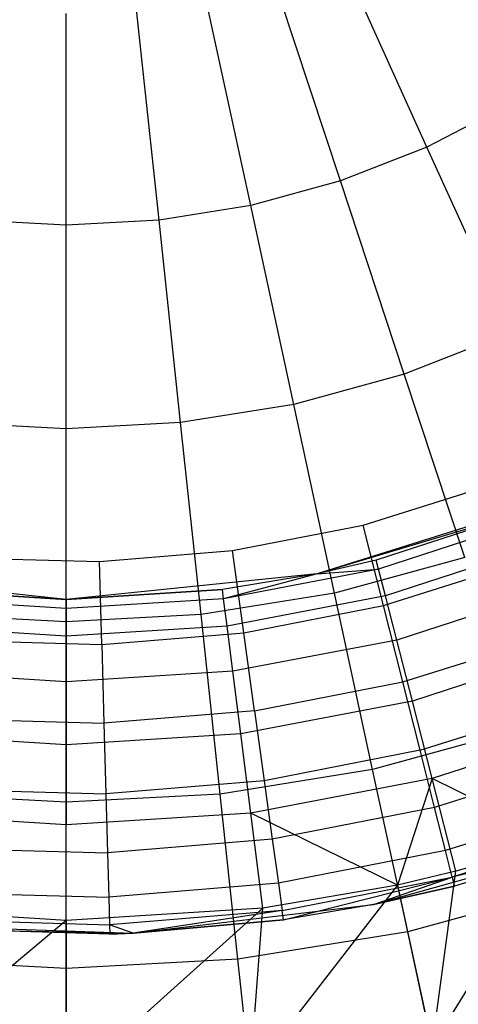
# Model space of a CAD drawing. Extents: x 0.1 to 16.1, y -7 to 7.
# Tile 13 of 68: x 8 to 8.6, y -2.2 to -0.9. Entities that reach past the tile are written whole.
import ezdxf

# ---------------------------------------------------------------- set-up
doc = ezdxf.new("R2010")
doc.units = 0
doc.header["$LTSCALE"] = 2.54
doc.layers.get('0').update_dxf_attribs({"color": 13, "linetype": 'CONTINUOUS'})

# ---------------------------------------------------------------- blocks, each defined once
blk = doc.blocks.new('DROPS_WOOD_E_PM_STL')
at = {"color": 0}
for p, q in [((8.5646, -1.068, 2.379), (8.4472, -0.8092, 2.286)), ((8.5646, -1.068, 2.379), (8.4472, -0.8092, 2.286)), ((8.4484, -1.1135, 2.379), (8.3591, -0.8437, 2.286)), ((8.4484, -1.1135, 2.379), (8.3591, -0.8437, 2.286)), ((8.3279, -1.1463, 2.379), (8.2678, -0.8685, 2.286)), ((8.3279, -1.1463, 2.379), (8.2678, -0.8685, 2.286)), ((8.2047, -1.1662, 2.379), (8.1745, -0.8836, 2.286)), ((8.2047, -1.1662, 2.379), (8.1745, -0.8836, 2.286)), ((8.08, -1.1728, 2.379), (8.08, -0.8886, 2.286)), ((8.08, -1.1728, 2.379), (8.08, -0.8886, 2.286)), ((8.6754, -1.0105, 2.379), (8.5646, -1.068, 2.379)), ((8.6754, -1.0105, 2.379), (8.5646, -1.068, 2.379)), ((8.5646, -1.068, 2.379), (8.4484, -1.1135, 2.379)), ((8.5646, -1.068, 2.379), (8.4484, -1.1135, 2.379)), ((8.6775, -1.3167, 2.5009), (8.5646, -1.068, 2.379)), ((8.6775, -1.3167, 2.5009), (8.5646, -1.068, 2.379)), ((8.4484, -1.1135, 2.379), (8.3279, -1.1463, 2.379)), ((8.4484, -1.1135, 2.379), (8.3279, -1.1463, 2.379)), ((8.5341, -1.3728, 2.5009), (8.4484, -1.1135, 2.379)), ((8.5341, -1.3728, 2.5009), (8.4484, -1.1135, 2.379)), ((8.3279, -1.1463, 2.379), (8.2047, -1.1662, 2.379)), ((8.3279, -1.1463, 2.379), (8.2047, -1.1662, 2.379)), ((8.3857, -1.4133, 2.5009), (8.3279, -1.1463, 2.379)), ((8.3857, -1.4133, 2.5009), (8.3279, -1.1463, 2.379)), ((8.08, -1.1728, 2.379), (7.9553, -1.1662, 2.379)), ((8.08, -1.1728, 2.379), (7.9553, -1.1662, 2.379)), ((8.2047, -1.1662, 2.379), (8.08, -1.1728, 2.379)), ((8.2047, -1.1662, 2.379), (8.08, -1.1728, 2.379)), ((8.08, -1.446, 2.5009), (8.08, -1.1728, 2.379)), ((8.08, -1.446, 2.5009), (8.08, -1.1728, 2.379)), ((8.2337, -1.4378, 2.5009), (8.2047, -1.1662, 2.379)), ((8.2337, -1.4378, 2.5009), (8.2047, -1.1662, 2.379)), ((8.6775, -1.3167, 2.5009), (8.5341, -1.3728, 2.5009)), ((8.6775, -1.3167, 2.5009), (8.5341, -1.3728, 2.5009)), ((8.5341, -1.3728, 2.5009), (8.3857, -1.4133, 2.5009)), ((8.5341, -1.3728, 2.5009), (8.3857, -1.4133, 2.5009)), ((8.6155, -1.6188, 2.6502), (8.5341, -1.3728, 2.5009)), ((8.6155, -1.6188, 2.6502), (8.5341, -1.3728, 2.5009)), ((8.3857, -1.4133, 2.5009), (8.2337, -1.4378, 2.5009)), ((8.3857, -1.4133, 2.5009), (8.2337, -1.4378, 2.5009)), ((8.4404, -1.6665, 2.6502), (8.3857, -1.4133, 2.5009)), ((8.4404, -1.6665, 2.6502), (8.3857, -1.4133, 2.5009)), ((8.08, -1.446, 2.5009), (7.9263, -1.4378, 2.5009)), ((8.08, -1.446, 2.5009), (7.9263, -1.4378, 2.5009)), ((8.2337, -1.4378, 2.5009), (8.08, -1.446, 2.5009)), ((8.2337, -1.4378, 2.5009), (8.08, -1.446, 2.5009)), ((8.2612, -1.6954, 2.6502), (8.2337, -1.4378, 2.5009)), ((8.2612, -1.6954, 2.6502), (8.2337, -1.4378, 2.5009)), ((8.08, -1.7051, 2.6502), (8.08, -1.446, 2.5009)), ((8.08, -1.7051, 2.6502), (8.08, -1.446, 2.5009)), ((8.4789, -1.5753, 16.033), (8.6498, -1.5218, 16.033)), ((8.4789, -1.5753, 16.033), (8.6498, -1.5218, 16.033)), ((8.7405, -1.5393, 10.1681), (8.4172, -1.6407, 10.1681)), ((8.7405, -1.5393, 10.1681), (8.4172, -1.6407, 10.1681)), ((8.6966, -1.5574, 8.9556), (8.4172, -1.6407, 10.1681)), ((8.6966, -1.5574, 8.9556), (8.4172, -1.6407, 10.1681)), ((8.6966, -1.5574, 8.9556), (8.4966, -1.6224, 8.9556)), ((8.6966, -1.5574, 8.9556), (8.4966, -1.6224, 8.9556)), ((8.7012, -1.5689, 8.7278), (8.4996, -1.6344, 8.7278)), ((8.7012, -1.5689, 8.7278), (8.4996, -1.6344, 8.7278)), ((8.3032, -1.6096, 16.033), (8.4789, -1.5753, 16.033)), ((8.3032, -1.6096, 16.033), (8.4789, -1.5753, 16.033)), ((8.5062, -1.6831, 16.0205), (8.4789, -1.5753, 16.033)), ((8.5062, -1.6831, 16.0205), (8.4789, -1.5753, 16.033)), ((8.1248, -1.6244, 16.033), (8.3032, -1.6096, 16.033)), ((8.1248, -1.6244, 16.033), (8.3032, -1.6096, 16.033)), ((8.3185, -1.7198, 16.0205), (8.3032, -1.6096, 16.033)), ((8.3185, -1.7198, 16.0205), (8.3032, -1.6096, 16.033)), ((8.7148, -1.6033, 8.5026), (8.5088, -1.6703, 8.5026)), ((8.7148, -1.6033, 8.5026), (8.5088, -1.6703, 8.5026)), ((7.9458, -1.6194, 16.033), (8.1248, -1.6244, 16.033)), ((7.9458, -1.6194, 16.033), (8.1248, -1.6244, 16.033)), ((8.1278, -1.7356, 16.0205), (8.1248, -1.6244, 16.033)), ((8.1278, -1.7356, 16.0205), (8.1248, -1.6244, 16.033)), ((8.4966, -1.6224, 8.9556), (8.4172, -1.6407, 8.9556)), ((8.4966, -1.6224, 8.9556), (8.4172, -1.6407, 8.9556)), ((8.4966, -1.6224, 8.9556), (8.4172, -1.6407, 10.1681)), ((8.4966, -1.6224, 8.9556), (8.4172, -1.6407, 10.1681)), ((8.6155, -1.6188, 2.6502), (8.4404, -1.6665, 2.6502)), ((8.6155, -1.6188, 2.6502), (8.4404, -1.6665, 2.6502)), ((8.4996, -1.6344, 8.7278), (8.4966, -1.6224, 8.9556)), ((8.4996, -1.6344, 8.7278), (8.4966, -1.6224, 8.9556)), ((8.4996, -1.6344, 8.7278), (8.2915, -1.6741, 8.7278)), ((8.4996, -1.6344, 8.7278), (8.2915, -1.6741, 8.7278)), ((8.4172, -1.6407, 8.9556), (8.4996, -1.6344, 8.7278)), ((8.4172, -1.6407, 8.9556), (8.4996, -1.6344, 8.7278)), ((8.5088, -1.6703, 8.5026), (8.4996, -1.6344, 8.7278)), ((8.5088, -1.6703, 8.5026), (8.4996, -1.6344, 8.7278)), ((8.5062, -1.6831, 16.0205), (8.6888, -1.626, 16.0205)), ((8.5062, -1.6831, 16.0205), (8.6888, -1.626, 16.0205)), ((8.08, -1.675, 10.1681), (7.7428, -1.6407, 10.1681)), ((8.08, -1.675, 10.1681), (7.7428, -1.6407, 10.1681)), ((8.4172, -1.6407, 10.1681), (8.08, -1.675, 10.1681)), ((8.4172, -1.6407, 10.1681), (8.08, -1.675, 10.1681)), ((8.4172, -1.6407, 8.9556), (8.2899, -1.6618, 8.9556)), ((8.4172, -1.6407, 10.1681), (8.2899, -1.6618, 8.9556)), ((8.4172, -1.6407, 8.9556), (8.2899, -1.6618, 8.9556)), ((8.4172, -1.6407, 10.1681), (8.2899, -1.6618, 8.9556)), ((8.4172, -1.6407, 8.9556), (8.2915, -1.6741, 8.7278)), ((8.4172, -1.6407, 8.9556), (8.2915, -1.6741, 8.7278)), ((8.4172, -1.6407, 8.9556), (8.4172, -1.6407, 10.1681)), ((8.4172, -1.6407, 8.9556), (8.4172, -1.6407, 10.1681)), ((8.08, -1.675, 8.9556), (7.8701, -1.6618, 8.9556)), ((7.8701, -1.6618, 8.9556), (8.08, -1.675, 10.1681)), ((7.8701, -1.6618, 8.9556), (8.08, -1.675, 10.1681)), ((8.08, -1.675, 8.9556), (7.8701, -1.6618, 8.9556)), ((8.2899, -1.6618, 8.9556), (8.08, -1.675, 8.9556)), ((8.08, -1.675, 10.1681), (8.2899, -1.6618, 8.9556)), ((8.2899, -1.6618, 8.9556), (8.08, -1.675, 8.9556)), ((8.08, -1.675, 10.1681), (8.2899, -1.6618, 8.9556)), ((8.2915, -1.6741, 8.7278), (8.2899, -1.6618, 8.9556)), ((8.2915, -1.6741, 8.7278), (8.2899, -1.6618, 8.9556)), ((8.7373, -1.6603, 8.2829), (8.5241, -1.7296, 8.2829)), ((8.7373, -1.6603, 8.2829), (8.5241, -1.7296, 8.2829)), ((8.08, -1.6874, 8.7278), (7.8685, -1.6741, 8.7278)), ((8.08, -1.6874, 8.7278), (7.8685, -1.6741, 8.7278)), ((8.2915, -1.6741, 8.7278), (8.08, -1.6874, 8.7278)), ((8.2915, -1.6741, 8.7278), (8.08, -1.6874, 8.7278)), ((8.08, -1.675, 8.9556), (8.08, -1.6874, 8.7278)), ((8.08, -1.675, 8.9556), (8.08, -1.6874, 8.7278)), ((8.08, -1.675, 8.9556), (8.08, -1.675, 10.1681)), ((8.08, -1.675, 8.9556), (8.08, -1.675, 10.1681)), ((8.4404, -1.6665, 2.6502), (8.2612, -1.6954, 2.6502)), ((8.4404, -1.6665, 2.6502), (8.2612, -1.6954, 2.6502)), ((8.2961, -1.7108, 8.5026), (8.2915, -1.6741, 8.7278)), ((8.2961, -1.7108, 8.5026), (8.2915, -1.6741, 8.7278)), ((8.5088, -1.6703, 8.5026), (8.2961, -1.7108, 8.5026)), ((8.5088, -1.6703, 8.5026), (8.2961, -1.7108, 8.5026)), ((8.4916, -1.9034, 2.8255), (8.4404, -1.6665, 2.6502)), ((8.4916, -1.9034, 2.8255), (8.4404, -1.6665, 2.6502)), ((8.5241, -1.7296, 8.2829), (8.5088, -1.6703, 8.5026)), ((8.5241, -1.7296, 8.2829), (8.5088, -1.6703, 8.5026)), ((8.08, -1.6874, 8.7278), (8.08, -1.7244, 8.5026)), ((8.08, -1.6874, 8.7278), (8.08, -1.7244, 8.5026)), ((8.3185, -1.7198, 16.0205), (8.5062, -1.6831, 16.0205)), ((8.3185, -1.7198, 16.0205), (8.5062, -1.6831, 16.0205)), ((8.5322, -1.7856, 15.9835), (8.5062, -1.6831, 16.0205)), ((8.5322, -1.7856, 15.9835), (8.5062, -1.6831, 16.0205)), ((8.08, -1.7051, 2.6502), (7.8988, -1.6954, 2.6502)), ((8.08, -1.7051, 2.6502), (7.8988, -1.6954, 2.6502)), ((8.2612, -1.6954, 2.6502), (8.08, -1.7051, 2.6502)), ((8.2612, -1.6954, 2.6502), (8.08, -1.7051, 2.6502)), ((8.287, -1.9363, 2.8255), (8.2612, -1.6954, 2.6502)), ((8.287, -1.9363, 2.8255), (8.2612, -1.6954, 2.6502)), ((8.08, -1.7244, 8.5026), (7.8639, -1.7108, 8.5026)), ((8.08, -1.7244, 8.5026), (7.8639, -1.7108, 8.5026)), ((8.08, -1.9474, 2.8255), (8.08, -1.7051, 2.6502)), ((8.08, -1.9474, 2.8255), (8.08, -1.7051, 2.6502)), ((8.2961, -1.7108, 8.5026), (8.08, -1.7244, 8.5026)), ((8.2961, -1.7108, 8.5026), (8.08, -1.7244, 8.5026)), ((8.3038, -1.7716, 8.2829), (8.2961, -1.7108, 8.5026)), ((8.3038, -1.7716, 8.2829), (8.2961, -1.7108, 8.5026)), ((7.9366, -1.7303, 16.0205), (8.1278, -1.7356, 16.0205)), ((7.9366, -1.7303, 16.0205), (8.1278, -1.7356, 16.0205)), ((8.08, -1.7244, 8.5026), (8.08, -1.7857, 8.2829)), ((8.08, -1.7244, 8.5026), (8.08, -1.7857, 8.2829)), ((8.1278, -1.7356, 16.0205), (8.3185, -1.7198, 16.0205)), ((8.1278, -1.7356, 16.0205), (8.3185, -1.7198, 16.0205)), ((8.5241, -1.7296, 8.2829), (8.3038, -1.7716, 8.2829)), ((8.5241, -1.7296, 8.2829), (8.3038, -1.7716, 8.2829)), ((8.333, -1.8245, 15.9835), (8.3185, -1.7198, 16.0205)), ((8.333, -1.8245, 15.9835), (8.3185, -1.7198, 16.0205)), ((8.5451, -1.8116, 8.071), (8.5241, -1.7296, 8.2829)), ((8.5451, -1.8116, 8.071), (8.5241, -1.7296, 8.2829)), ((8.5322, -1.7856, 15.9835), (8.7258, -1.725, 15.9835)), ((8.5322, -1.7856, 15.9835), (8.7258, -1.725, 15.9835)), ((8.1278, -1.7356, 16.0205), (8.1307, -1.8412, 15.9835)), ((8.1278, -1.7356, 16.0205), (8.1307, -1.8412, 15.9835)), ((8.7685, -1.739, 8.071), (8.5451, -1.8116, 8.071)), ((8.7685, -1.739, 8.071), (8.5451, -1.8116, 8.071)), ((8.08, -1.7857, 8.2829), (7.8562, -1.7716, 8.2829)), ((8.08, -1.7857, 8.2829), (7.8562, -1.7716, 8.2829)), ((8.3038, -1.7716, 8.2829), (8.08, -1.7857, 8.2829)), ((8.3038, -1.7716, 8.2829), (8.08, -1.7857, 8.2829)), ((8.3144, -1.8556, 8.071), (8.3038, -1.7716, 8.2829)), ((8.3144, -1.8556, 8.071), (8.3038, -1.7716, 8.2829)), ((8.08, -1.7857, 8.2829), (8.08, -1.8704, 8.071)), ((8.08, -1.7857, 8.2829), (8.08, -1.8704, 8.071)), ((8.333, -1.8245, 15.9835), (8.5322, -1.7856, 15.9835)), ((8.333, -1.8245, 15.9835), (8.5322, -1.7856, 15.9835)), ((8.5554, -1.8775, 15.9239), (8.5322, -1.7856, 15.9835)), ((8.5554, -1.8775, 15.9239), (8.5322, -1.7856, 15.9835)), ((8.5451, -1.8116, 8.071), (8.3144, -1.8556, 8.071)), ((8.5451, -1.8116, 8.071), (8.3144, -1.8556, 8.071)), ((8.5718, -1.9155, 7.8696), (8.5451, -1.8116, 8.071)), ((8.5718, -1.9155, 7.8696), (8.5451, -1.8116, 8.071)), ((8.5554, -1.8775, 15.9239), (8.7591, -1.8138, 15.9239)), ((8.5554, -1.8775, 15.9239), (8.7591, -1.8138, 15.9239)), ((7.9279, -1.8356, 15.9835), (8.1307, -1.8412, 15.9835)), ((7.9279, -1.8356, 15.9835), (8.1307, -1.8412, 15.9835)), ((8.333, -1.8245, 15.9835), (8.1307, -1.8412, 15.9835)), ((8.333, -1.8245, 15.9835), (8.1307, -1.8412, 15.9835)), ((8.333, -1.8245, 15.9835), (8.346, -1.9184, 15.9239)), ((8.333, -1.8245, 15.9835), (8.346, -1.9184, 15.9239)), ((8.1307, -1.8412, 15.9835), (8.1334, -1.936, 15.9239)), ((8.1307, -1.8412, 15.9835), (8.1334, -1.936, 15.9239)), ((8.6916, -1.8488, 2.8255), (8.4916, -1.9034, 2.8255)), ((8.6916, -1.8488, 2.8255), (8.4916, -1.9034, 2.8255)), ((8.808, -1.8387, 7.8696), (8.5718, -1.9155, 7.8696)), ((8.808, -1.8387, 7.8696), (8.5718, -1.9155, 7.8696)), ((8.08, -1.8704, 8.071), (7.8456, -1.8556, 8.071)), ((8.08, -1.8704, 8.071), (7.8456, -1.8556, 8.071)), ((8.3144, -1.8556, 8.071), (8.08, -1.8704, 8.071)), ((8.3144, -1.8556, 8.071), (8.08, -1.8704, 8.071)), ((8.3279, -1.962, 7.8696), (8.3144, -1.8556, 8.071)), ((8.3279, -1.962, 7.8696), (8.3144, -1.8556, 8.071)), ((8.08, -1.8704, 8.071), (8.08, -1.9776, 7.8696)), ((8.08, -1.8704, 8.071), (8.08, -1.9776, 7.8696)), ((8.5554, -1.8775, 15.9239), (8.346, -1.9184, 15.9239)), ((8.5554, -1.8775, 15.9239), (8.346, -1.9184, 15.9239)), ((8.5749, -1.9542, 15.8447), (8.5554, -1.8775, 15.9239)), ((8.5749, -1.9542, 15.8447), (8.5554, -1.8775, 15.9239)), ((8.7868, -1.8879, 15.8447), (8.5749, -1.9542, 15.8447)), ((8.7868, -1.8879, 15.8447), (8.5749, -1.9542, 15.8447)), ((8.4916, -1.9034, 2.8255), (8.287, -1.9363, 2.8255)), ((8.4916, -1.9034, 2.8255), (8.287, -1.9363, 2.8255)), ((8.5718, -1.9155, 7.8696), (8.3279, -1.962, 7.8696)), ((8.5718, -1.9155, 7.8696), (8.3279, -1.962, 7.8696)), ((8.5388, -2.1213, 3.0249), (8.4916, -1.9034, 2.8255)), ((8.5388, -2.1213, 3.0249), (8.4916, -1.9034, 2.8255)), ((8.5718, -1.9155, 7.8696), (8.5252, -2.0584, 7.681)), ((8.5718, -1.9155, 7.8696), (8.5252, -2.0584, 7.681)), ((8.6037, -2.0399, 7.681), (8.5718, -1.9155, 7.8696)), ((8.6037, -2.0399, 7.681), (8.5718, -1.9155, 7.8696)), ((8.7415, -1.9995, 7.681), (8.5718, -1.9155, 7.8696)), ((8.7415, -1.9995, 7.681), (8.5718, -1.9155, 7.8696)), ((8.346, -1.9184, 15.9239), (8.1334, -1.936, 15.9239)), ((8.346, -1.9184, 15.9239), (8.1334, -1.936, 15.9239)), ((8.346, -1.9184, 15.9239), (8.3569, -1.9968, 15.8447)), ((8.346, -1.9184, 15.9239), (8.3569, -1.9968, 15.8447)), ((8.08, -1.9474, 2.8255), (7.873, -1.9363, 2.8255)), ((8.08, -1.9474, 2.8255), (7.873, -1.9363, 2.8255)), ((7.9201, -1.9301, 15.9239), (8.1334, -1.936, 15.9239)), ((7.9201, -1.9301, 15.9239), (8.1334, -1.936, 15.9239)), ((8.287, -1.9363, 2.8255), (8.08, -1.9474, 2.8255)), ((8.287, -1.9363, 2.8255), (8.08, -1.9474, 2.8255)), ((8.1334, -1.936, 15.9239), (8.1355, -2.0152, 15.8447)), ((8.1334, -1.936, 15.9239), (8.1355, -2.0152, 15.8447)), ((8.3107, -2.158, 3.0249), (8.287, -1.9363, 2.8255)), ((8.3107, -2.158, 3.0249), (8.287, -1.9363, 2.8255)), ((8.08, -2.1703, 3.0249), (8.08, -1.9474, 2.8255)), ((8.08, -2.1703, 3.0249), (8.08, -1.9474, 2.8255)), ((8.5749, -1.9542, 15.8447), (8.3569, -1.9968, 15.8447)), ((8.5749, -1.9542, 15.8447), (8.3569, -1.9968, 15.8447)), ((8.5895, -2.012, 15.7499), (8.5749, -1.9542, 15.8447)), ((8.5895, -2.012, 15.7499), (8.5749, -1.9542, 15.8447)), ((8.8077, -1.9437, 15.7499), (8.5895, -2.012, 15.7499)), ((8.8077, -1.9437, 15.7499), (8.5895, -2.012, 15.7499)), ((8.08, -1.9776, 7.8696), (7.8321, -1.962, 7.8696)), ((8.08, -1.9776, 7.8696), (7.8321, -1.962, 7.8696)), ((8.3279, -1.962, 7.8696), (8.08, -1.9776, 7.8696)), ((8.3279, -1.962, 7.8696), (8.08, -1.9776, 7.8696)), ((8.344, -2.0894, 7.681), (8.3279, -1.962, 7.8696)), ((8.344, -2.0894, 7.681), (8.3279, -1.962, 7.8696)), ((8.5252, -2.0584, 7.681), (8.3279, -1.962, 7.8696)), ((8.5252, -2.0584, 7.681), (8.3279, -1.962, 7.8696)), ((8.08, -2.106, 7.681), (8.08, -1.9776, 7.8696)), ((8.08, -2.106, 7.681), (8.08, -1.9776, 7.8696)), ((8.8207, -1.9783, 15.6443), (8.5986, -2.0478, 15.6443)), ((8.8207, -1.9783, 15.6443), (8.5986, -2.0478, 15.6443)), ((8.3569, -1.9968, 15.8447), (8.1355, -2.0152, 15.8447)), ((8.3569, -1.9968, 15.8447), (8.1355, -2.0152, 15.8447)), ((8.3569, -1.9968, 15.8447), (8.3651, -2.0558, 15.7499)), ((8.3569, -1.9968, 15.8447), (8.3651, -2.0558, 15.7499)), ((8.493, -2.0845, 9.533), (8.8063, -1.997, 9.533)), ((8.493, -2.0845, 9.533), (8.8063, -1.997, 9.533)), ((8.7415, -1.9995, 7.681), (8.5718, -2.2739, 7.3652)), ((8.7415, -1.9995, 7.681), (8.5718, -2.2739, 7.3652)), ((8.8063, -1.997, 15.533), (8.5986, -2.0478, 15.6443)), ((8.8063, -1.997, 15.533), (8.5986, -2.0478, 15.6443)), ((8.8063, -1.997, 9.533), (8.6016, -2.06, 15.533)), ((8.8063, -1.997, 9.533), (8.6016, -2.06, 15.533)), ((8.8063, -1.997, 15.533), (8.6016, -2.06, 15.533)), ((8.8063, -1.997, 15.533), (8.6016, -2.06, 15.533)), ((8.7415, -1.9995, 7.681), (8.6037, -2.0399, 7.681)), ((8.7415, -1.9995, 7.681), (8.6037, -2.0399, 7.681)), ((7.9135, -2.009, 15.8447), (8.1355, -2.0152, 15.8447)), ((7.9135, -2.009, 15.8447), (8.1355, -2.0152, 15.8447)), ((8.1355, -2.0152, 15.8447), (8.1372, -2.0747, 15.7499)), ((8.1355, -2.0152, 15.8447), (8.1372, -2.0747, 15.7499)), ((8.5895, -2.012, 15.7499), (8.3651, -2.0558, 15.7499)), ((8.5895, -2.012, 15.7499), (8.3651, -2.0558, 15.7499)), ((8.5986, -2.0478, 15.6443), (8.5895, -2.012, 15.7499)), ((8.5986, -2.0478, 15.6443), (8.5895, -2.012, 15.7499)), ((8.3701, -2.0924, 15.6443), (8.5986, -2.0478, 15.6443)), ((8.3701, -2.0924, 15.6443), (8.5986, -2.0478, 15.6443)), ((8.3719, -2.1049, 15.533), (8.5986, -2.0478, 15.6443)), ((8.3719, -2.1049, 15.533), (8.5986, -2.0478, 15.6443)), ((8.493, -2.0845, 15.533), (8.5986, -2.0478, 15.6443)), ((8.493, -2.0845, 15.533), (8.5986, -2.0478, 15.6443)), ((8.6037, -2.0399, 7.681), (8.5252, -2.0584, 7.681)), ((8.6037, -2.0399, 7.681), (8.5252, -2.0584, 7.681)), ((8.5718, -2.2739, 7.3652), (8.6037, -2.0399, 7.681)), ((8.5718, -2.2739, 7.3652), (8.6037, -2.0399, 7.681)), ((8.5986, -2.0478, 15.6443), (8.6016, -2.06, 15.533)), ((8.5986, -2.0478, 15.6443), (8.6016, -2.06, 15.533)), ((8.3651, -2.0558, 15.7499), (8.1372, -2.0747, 15.7499)), ((8.3651, -2.0558, 15.7499), (8.1372, -2.0747, 15.7499)), ((8.5252, -2.0584, 7.681), (8.3273, -2.3133, 7.3652)), ((8.5252, -2.0584, 7.681), (8.3273, -2.3133, 7.3652)), ((8.5252, -2.0584, 7.681), (8.344, -2.0894, 7.681)), ((8.5252, -2.0584, 7.681), (8.344, -2.0894, 7.681)), ((8.3651, -2.0558, 15.7499), (8.3701, -2.0924, 15.6443)), ((8.3651, -2.0558, 15.7499), (8.3701, -2.0924, 15.6443)), ((8.493, -2.0845, 9.533), (8.6016, -2.06, 15.533)), ((8.6016, -2.06, 15.533), (8.493, -2.0845, 15.533)), ((8.493, -2.0845, 9.533), (8.6016, -2.06, 15.533)), ((8.6016, -2.06, 15.533), (8.493, -2.0845, 15.533)), ((8.5252, -2.0584, 7.681), (8.5718, -2.2739, 7.3652)), ((8.5252, -2.0584, 7.681), (8.5718, -2.2739, 7.3652)), ((8.7616, -2.0605, 3.0249), (8.5388, -2.1213, 3.0249)), ((8.7616, -2.0605, 3.0249), (8.5388, -2.1213, 3.0249)), ((7.9086, -2.0684, 15.7499), (8.1372, -2.0747, 15.7499)), ((7.9086, -2.0684, 15.7499), (8.1372, -2.0747, 15.7499)), ((8.1372, -2.0747, 15.7499), (8.1382, -2.1117, 15.6443)), ((8.1372, -2.0747, 15.7499), (8.1382, -2.1117, 15.6443)), ((8.1699, -2.1231, 9.533), (8.493, -2.0845, 9.533)), ((8.1699, -2.1231, 9.533), (8.493, -2.0845, 9.533)), ((8.493, -2.0845, 9.533), (8.3719, -2.1049, 15.533)), ((8.493, -2.0845, 9.533), (8.3719, -2.1049, 15.533)), ((8.493, -2.0845, 15.533), (8.3719, -2.1049, 15.533)), ((8.493, -2.0845, 15.533), (8.3719, -2.1049, 15.533)), ((8.493, -2.0845, 9.533), (8.493, -2.0845, 15.533)), ((8.493, -2.0845, 9.533), (8.493, -2.0845, 15.533)), ((8.08, -2.106, 7.681), (7.816, -2.0894, 7.681)), ((8.08, -2.106, 7.681), (7.816, -2.0894, 7.681)), ((8.344, -2.0894, 7.681), (8.08, -2.3265, 7.3652)), ((8.344, -2.0894, 7.681), (8.08, -2.3265, 7.3652)), ((8.344, -2.0894, 7.681), (8.08, -2.106, 7.681)), ((8.344, -2.0894, 7.681), (8.08, -2.106, 7.681)), ((8.3701, -2.0924, 15.6443), (8.1382, -2.1117, 15.6443)), ((8.3701, -2.0924, 15.6443), (8.1382, -2.1117, 15.6443)), ((8.3701, -2.0924, 15.6443), (8.1699, -2.1231, 15.533)), ((8.3701, -2.0924, 15.6443), (8.1699, -2.1231, 15.533)), ((8.3273, -2.3133, 7.3652), (8.344, -2.0894, 7.681)), ((8.3273, -2.3133, 7.3652), (8.344, -2.0894, 7.681)), ((8.3719, -2.1049, 15.533), (8.3701, -2.0924, 15.6443)), ((8.3719, -2.1049, 15.533), (8.3701, -2.0924, 15.6443)), ((8.08, -2.106, 7.681), (7.8327, -2.3133, 7.3652)), ((8.08, -2.106, 7.681), (7.8327, -2.3133, 7.3652)), ((7.8448, -2.1119, 9.533), (8.1699, -2.1231, 9.533)), ((7.8448, -2.1119, 9.533), (8.1699, -2.1231, 9.533)), ((7.9055, -2.1052, 15.6443), (8.1382, -2.1117, 15.6443)), ((7.9055, -2.1052, 15.6443), (8.1382, -2.1117, 15.6443)), ((8.08, -2.106, 7.681), (8.08, -2.3265, 7.3652)), ((8.08, -2.106, 7.681), (8.08, -2.3265, 7.3652)), ((8.1699, -2.1231, 15.533), (8.1382, -2.1117, 15.6443)), ((8.1382, -2.1117, 15.6443), (8.1385, -2.1242, 15.533)), ((8.1699, -2.1231, 15.533), (8.1382, -2.1117, 15.6443)), ((8.1382, -2.1117, 15.6443), (8.1385, -2.1242, 15.533)), ((8.1699, -2.1231, 9.533), (8.3719, -2.1049, 15.533)), ((8.3719, -2.1049, 15.533), (8.1699, -2.1231, 15.533)), ((8.1699, -2.1231, 9.533), (8.3719, -2.1049, 15.533)), ((8.3719, -2.1049, 15.533), (8.1699, -2.1231, 15.533)), ((8.1385, -2.1242, 15.533), (7.9045, -2.1177, 15.533)), ((7.9045, -2.1177, 15.533), (8.1699, -2.1231, 9.533)), ((7.9045, -2.1177, 15.533), (8.1699, -2.1231, 9.533)), ((8.1385, -2.1242, 15.533), (7.9045, -2.1177, 15.533)), ((8.1699, -2.1231, 15.533), (8.1385, -2.1242, 15.533)), ((8.1385, -2.1242, 15.533), (8.1699, -2.1231, 9.533)), ((8.1385, -2.1242, 15.533), (8.1699, -2.1231, 9.533)), ((8.1699, -2.1231, 15.533), (8.1385, -2.1242, 15.533)), ((8.1699, -2.1231, 9.533), (8.1699, -2.1231, 15.533)), ((8.1699, -2.1231, 9.533), (8.1699, -2.1231, 15.533)), ((8.5388, -2.1213, 3.0249), (8.3107, -2.158, 3.0249)), ((8.5388, -2.1213, 3.0249), (8.3107, -2.158, 3.0249)), ((8.5813, -2.3179, 3.2461), (8.5388, -2.1213, 3.0249)), ((8.5813, -2.3179, 3.2461), (8.5388, -2.1213, 3.0249)), ((8.08, -2.1703, 3.0249), (7.8493, -2.158, 3.0249)), ((8.08, -2.1703, 3.0249), (7.8493, -2.158, 3.0249)), ((8.3107, -2.158, 3.0249), (8.08, -2.1703, 3.0249)), ((8.3107, -2.158, 3.0249), (8.08, -2.1703, 3.0249)), ((8.3321, -2.358, 3.2461), (8.3107, -2.158, 3.0249)), ((8.3321, -2.358, 3.2461), (8.3107, -2.158, 3.0249)), ((8.08, -2.3715, 3.2461), (8.08, -2.1703, 3.0249)), ((8.08, -2.3715, 3.2461), (8.08, -2.1703, 3.0249))]:
    blk.add_line(p, q, dxfattribs=at)

msp = doc.modelspace()

# ---------------------------------------------------------------- block references
at = {"color": 0}
msp.add_blockref('DROPS_WOOD_E_PM_STL', (0, 0), dxfattribs=at)

doc.saveas('drawing.dxf')
